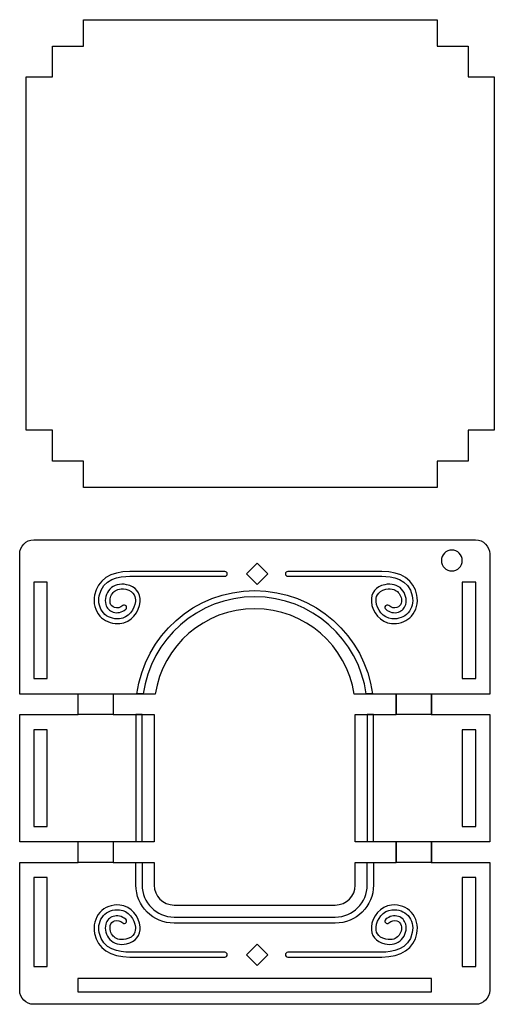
# Model space of a CAD drawing. Header units: millimetres. Extents: x -429 to 420, y -314 to 480.
# Tile 2 of 143: x -429 to -323, y -169 to 52. Entities that reach past the tile are written whole.
import ezdxf

# ---------------------------------------------------------------- set-up
doc = ezdxf.new("R2010")
doc.units = ezdxf.units.MM
doc.header["$MEASUREMENT"] = 0
doc.layers.add('Layer 1', color=7, linetype='Continuous')

msp = doc.modelspace()

# ---------------------------------------------------------------- linework, layer by layer
at = {"layer": 'Layer 1', "color": 114}
for points in [[(-403.4294, -132.1357), (-402.0492, -132.1357), (-402.0492, -103.6599), (-403.4294, -103.6599), (-403.4294, -132.1357)], [(-351.6795, -132.1357), (-350.2993, -132.1357), (-350.2993, -103.6599), (-351.6795, -103.6599), (-351.6795, -132.1357)]]:
    msp.add_lwpolyline(points, close=True, dxfattribs=at)
at = {"layer": 'Layer 1', "color": 7, "lineweight": 25}
for points, knots in [([(-323.2679, 38.9922), (-323.2679, 38.9922), (-329.1474, 38.9922), (-329.1474, 38.9922), (-329.1474, 38.9922), (-329.1474, 38.9922), (-329.1474, 45.9082), (-329.1474, 45.9082), (-329.1474, 45.9082), (-329.1474, 45.9082), (-336.0541, 45.9082), (-336.0541, 45.9082), (-336.0541, 45.9082), (-336.0541, 45.9082), (-336.0541, 51.7962), (-336.0541, 51.7962), (-336.0541, 51.7962), (-336.0541, 51.7962), (-415.1814, 51.7962), (-415.1814, 51.7962), (-415.1814, 51.7962), (-415.1814, 51.7962), (-415.1814, 45.9082), (-415.1814, 45.9082), (-415.1814, 45.9082), (-415.1814, 45.9082), (-422.0881, 45.9082), (-422.0881, 45.9082), (-422.0881, 45.9082), (-422.0881, 45.9082), (-422.0881, 38.9922), (-422.0881, 38.9922), (-422.0881, 38.9922), (-422.0881, 38.9922), (-427.9677, 38.9922), (-427.9677, 38.9922), (-427.9677, 38.9922), (-427.9677, 38.9922), (-427.9677, -40.0983), (-427.9677, -40.0983), (-427.9677, -40.0983), (-427.9677, -40.0983), (-422.0881, -40.0983), (-422.0881, -40.0983), (-422.0881, -40.0983), (-422.0881, -40.0983), (-422.0881, -47.0156), (-422.0881, -47.0156), (-422.0881, -47.0156), (-422.0881, -47.0156), (-415.1814, -47.0156), (-415.1814, -47.0156), (-415.1814, -47.0156), (-415.1814, -47.0156), (-415.1814, -52.9036), (-415.1814, -52.9036), (-415.1814, -52.9036), (-415.1814, -52.9036), (-336.0541, -52.9036), (-336.0541, -52.9036), (-336.0541, -52.9036), (-336.0541, -52.9036), (-336.0541, -47.0156), (-336.0541, -47.0156), (-336.0541, -47.0156), (-336.0541, -47.0156), (-329.1474, -47.0156), (-329.1474, -47.0156), (-329.1474, -47.0156), (-329.1474, -47.0156), (-329.1474, -40.0983), (-329.1474, -40.0983), (-329.1474, -40.0983), (-329.1474, -40.0983), (-323.2679, -40.0983), (-323.2679, -40.0983), (-323.2679, -40.0983), (-323.2679, -40.0983), (-323.2679, 38.9922), (-323.2679, 38.9922)], [0, 0, 0, 0, 0.04761905, 0.04761905, 0.04761905, 0.04761905, 0.0952381, 0.0952381, 0.0952381, 0.0952381, 0.14285714, 0.14285714, 0.14285714, 0.14285714, 0.19047619, 0.19047619, 0.19047619, 0.19047619, 0.23809524, 0.23809524, 0.23809524, 0.23809524, 0.28571429, 0.28571429, 0.28571429, 0.28571429, 0.33333333, 0.33333333, 0.33333333, 0.33333333, 0.38095238, 0.38095238, 0.38095238, 0.38095238, 0.42857143, 0.42857143, 0.42857143, 0.42857143, 0.47619048, 0.47619048, 0.47619048, 0.47619048, 0.52380952, 0.52380952, 0.52380952, 0.52380952, 0.57142857, 0.57142857, 0.57142857, 0.57142857, 0.61904762, 0.61904762, 0.61904762, 0.61904762, 0.66666667, 0.66666667, 0.66666667, 0.66666667, 0.71428571, 0.71428571, 0.71428571, 0.71428571, 0.76190476, 0.76190476, 0.76190476, 0.76190476, 0.80952381, 0.80952381, 0.80952381, 0.80952381, 0.85714286, 0.85714286, 0.85714286, 0.85714286, 0.9047619, 0.9047619, 0.9047619, 0.9047619, 1, 1, 1, 1]), ([(-429.4287, -67.7705), (-429.4287, -67.7705), (-429.4287, -77.8977), (-429.4287, -77.8977), (-429.4287, -77.8977), (-429.4287, -77.8977), (-429.4287, -85.1094), (-429.4287, -85.1094), (-429.4287, -85.1094), (-429.4287, -85.1094), (-429.4287, -98.2084), (-429.4287, -98.2084), (-429.4287, -98.2084), (-429.4287, -98.2084), (-429.4287, -99.1204), (-429.4287, -99.1204), (-429.4287, -99.1204), (-429.4287, -99.1204), (-416.4969, -99.1204), (-416.4969, -99.1204), (-416.4969, -99.1204), (-416.4969, -99.1204), (-416.3662, -99.1204), (-416.3662, -99.1204), (-416.3662, -99.1204), (-416.3662, -99.1204), (-416.3662, -103.6797), (-416.3662, -103.6797), (-416.3662, -103.6797), (-416.3662, -103.6797), (-416.4969, -103.6797), (-416.4969, -103.6797), (-416.4969, -103.6797), (-416.4969, -103.6797), (-429.4287, -103.6797), (-429.4287, -103.6797), (-429.4287, -103.6797), (-429.4287, -103.6797), (-429.4287, -132.1642), (-429.4287, -132.1642), (-429.4287, -132.1642), (-429.4287, -132.1642), (-416.4969, -132.1642), (-416.4969, -132.1642), (-416.4969, -132.1642), (-416.4969, -132.1642), (-416.3662, -132.1642), (-416.3662, -132.1642), (-416.3662, -132.1642), (-416.3662, -132.1642), (-416.3662, -136.8418), (-416.3662, -136.8418), (-416.3662, -136.8418), (-416.3662, -136.8418), (-416.4969, -136.8418), (-416.4969, -136.8418), (-416.4969, -136.8418), (-416.4969, -136.8418), (-429.4287, -136.8418), (-429.4287, -136.8418), (-429.4287, -136.8418), (-429.4287, -136.8418), (-429.4287, -165.3946), (-429.4287, -165.3946), (-429.4287, -165.3946), (-429.4287, -167.1366), (-428.0164, -168.549), (-426.2743, -168.549), (-426.2743, -168.549), (-426.2743, -168.549), (-327.4541, -168.5489), (-327.4541, -168.5489), (-327.4541, -168.5489), (-325.7121, -168.5489), (-324.2998, -167.1366), (-324.2998, -165.3945), (-324.2998, -165.3945), (-324.2998, -165.3945), (-324.2998, -136.8415), (-324.2998, -136.8415), (-324.2998, -136.8415), (-324.2998, -136.8415), (-337.2315, -136.8415), (-337.2315, -136.8415), (-337.2315, -136.8415), (-337.2315, -136.8415), (-337.3622, -136.8415), (-337.3622, -136.8415), (-337.3622, -136.8415), (-337.3622, -136.8415), (-337.3622, -132.1639), (-337.3622, -132.1639), (-337.3622, -132.1639), (-337.3622, -132.1639), (-337.2315, -132.164), (-337.2315, -132.164), (-337.2315, -132.164), (-337.2315, -132.164), (-324.2998, -132.164), (-324.2998, -132.164), (-324.2998, -132.164), (-324.2998, -132.164), (-324.2998, -121.9712), (-324.2998, -121.9712), (-324.2998, -121.9712), (-324.2998, -121.9712), (-324.2998, -103.7978), (-324.2998, -103.7978), (-324.2998, -103.7978), (-324.2998, -103.7978), (-324.2998, -103.6795), (-324.2998, -103.6795), (-324.2998, -103.6795), (-324.2998, -103.6795), (-337.2315, -103.6795), (-337.2315, -103.6795), (-337.2315, -103.6795), (-337.2315, -103.6795), (-337.3622, -103.6795), (-337.3622, -103.6795), (-337.3622, -103.6795), (-337.3622, -103.6795), (-337.3622, -99.1202), (-337.3622, -99.1202), (-337.3622, -99.1202), (-337.3622, -99.1202), (-337.2315, -99.1202), (-337.2315, -99.1202), (-337.2315, -99.1202), (-337.2315, -99.1202), (-324.2998, -99.1202), (-324.2998, -99.1202), (-324.2998, -99.1202), (-324.2998, -99.1202), (-324.2998, -85.1095), (-324.2998, -85.1095), (-324.2998, -85.1095), (-324.2998, -85.1095), (-324.2998, -84.4004), (-324.2998, -84.4004), (-324.2998, -84.4004), (-324.2998, -84.4004), (-324.2998, -77.8977), (-324.2998, -77.8977), (-324.2998, -77.8977), (-324.2998, -77.8977), (-324.2998, -67.7705), (-324.2998, -67.7705), (-324.2998, -67.7705), (-324.2998, -66.0285), (-325.712, -64.6161), (-327.4541, -64.6161), (-327.4541, -64.6161), (-327.4541, -64.6161), (-426.2746, -64.6161), (-426.2746, -64.6161), (-426.2746, -64.6161), (-428.0166, -64.6161), (-429.4287, -66.0282), (-429.4287, -67.7705)], [0, 0, 0, 0, 0.02439024, 0.02439024, 0.02439024, 0.02439024, 0.04878049, 0.04878049, 0.04878049, 0.04878049, 0.07317073, 0.07317073, 0.07317073, 0.07317073, 0.09756098, 0.09756098, 0.09756098, 0.09756098, 0.12195122, 0.12195122, 0.12195122, 0.12195122, 0.14634146, 0.14634146, 0.14634146, 0.14634146, 0.17073171, 0.17073171, 0.17073171, 0.17073171, 0.19512195, 0.19512195, 0.19512195, 0.19512195, 0.2195122, 0.2195122, 0.2195122, 0.2195122, 0.24390244, 0.24390244, 0.24390244, 0.24390244, 0.26829268, 0.26829268, 0.26829268, 0.26829268, 0.29268293, 0.29268293, 0.29268293, 0.29268293, 0.31707317, 0.31707317, 0.31707317, 0.31707317, 0.34146341, 0.34146341, 0.34146341, 0.34146341, 0.36585366, 0.36585366, 0.36585366, 0.36585366, 0.3902439, 0.3902439, 0.3902439, 0.3902439, 0.41463415, 0.41463415, 0.41463415, 0.41463415, 0.43902439, 0.43902439, 0.43902439, 0.43902439, 0.46341463, 0.46341463, 0.46341463, 0.46341463, 0.48780488, 0.48780488, 0.48780488, 0.48780488, 0.51219512, 0.51219512, 0.51219512, 0.51219512, 0.53658537, 0.53658537, 0.53658537, 0.53658537, 0.56097561, 0.56097561, 0.56097561, 0.56097561, 0.58536585, 0.58536585, 0.58536585, 0.58536585, 0.6097561, 0.6097561, 0.6097561, 0.6097561, 0.63414634, 0.63414634, 0.63414634, 0.63414634, 0.65853659, 0.65853659, 0.65853659, 0.65853659, 0.68292683, 0.68292683, 0.68292683, 0.68292683, 0.70731707, 0.70731707, 0.70731707, 0.70731707, 0.73170732, 0.73170732, 0.73170732, 0.73170732, 0.75609756, 0.75609756, 0.75609756, 0.75609756, 0.7804878, 0.7804878, 0.7804878, 0.7804878, 0.80487805, 0.80487805, 0.80487805, 0.80487805, 0.82926829, 0.82926829, 0.82926829, 0.82926829, 0.85365854, 0.85365854, 0.85365854, 0.85365854, 0.87804878, 0.87804878, 0.87804878, 0.87804878, 0.90243902, 0.90243902, 0.90243902, 0.90243902, 0.92682927, 0.92682927, 0.92682927, 0.92682927, 0.95121951, 0.95121951, 0.95121951, 0.95121951, 1, 1, 1, 1]), ([(-335.1111, -69.2355), (-335.1111, -67.943), (-334.062, -66.895), (-332.7677, -66.895), (-332.7677, -66.895), (-331.4734, -66.895), (-330.4243, -67.9428), (-330.4243, -69.2355), (-330.4243, -69.2355), (-330.4243, -70.5282), (-331.4734, -71.576), (-332.7677, -71.576), (-332.7677, -71.576), (-334.062, -71.576), (-335.1111, -70.5282), (-335.1111, -69.2355)], [0, 0, 0, 0, 0.2, 0.2, 0.2, 0.2, 0.4, 0.4, 0.4, 0.4, 0.6, 0.6, 0.6, 0.6, 1, 1, 1, 1]), ([(-426.2966, -74.0612), (-426.2966, -74.0612), (-423.283, -74.0612), (-423.283, -74.0612), (-423.283, -74.0612), (-423.283, -74.0612), (-423.283, -77.8977), (-423.283, -77.8977), (-423.283, -77.8977), (-423.283, -77.8977), (-423.283, -85.1094), (-423.283, -85.1094), (-423.283, -85.1094), (-423.283, -85.1094), (-423.283, -95.6433), (-423.283, -95.6433), (-423.283, -95.6433), (-423.283, -95.6433), (-426.2966, -95.6433), (-426.2966, -95.6433), (-426.2966, -95.6433), (-426.2966, -95.6433), (-426.2966, -85.1094), (-426.2966, -85.1094), (-426.2966, -85.1094), (-426.2966, -85.1094), (-426.2966, -77.8977), (-426.2966, -77.8977), (-426.2966, -77.8977), (-426.2966, -77.8977), (-426.2966, -74.0612), (-426.2966, -74.0612)], [0, 0, 0, 0, 0.11111111, 0.11111111, 0.11111111, 0.11111111, 0.22222222, 0.22222222, 0.22222222, 0.22222222, 0.33333333, 0.33333333, 0.33333333, 0.33333333, 0.44444444, 0.44444444, 0.44444444, 0.44444444, 0.55555556, 0.55555556, 0.55555556, 0.55555556, 0.66666667, 0.66666667, 0.66666667, 0.66666667, 0.77777778, 0.77777778, 0.77777778, 0.77777778, 1, 1, 1, 1]), ([(-330.4457, -74.0612), (-330.4457, -74.0612), (-327.4321, -74.0612), (-327.4321, -74.0612), (-327.4321, -74.0612), (-327.4321, -74.0612), (-327.4321, -77.8977), (-327.4321, -77.8977), (-327.4321, -77.8977), (-327.4321, -77.8977), (-327.4321, -85.1094), (-327.4321, -85.1094), (-327.4321, -85.1094), (-327.4321, -85.1094), (-327.4321, -95.6433), (-327.4321, -95.6433), (-327.4321, -95.6433), (-327.4321, -95.6433), (-330.4457, -95.6433), (-330.4457, -95.6433), (-330.4457, -95.6433), (-330.4457, -95.6433), (-330.4457, -85.1094), (-330.4457, -85.1094), (-330.4457, -85.1094), (-330.4457, -85.1094), (-330.4457, -84.4003), (-330.4457, -84.4003), (-330.4457, -84.4003), (-330.4457, -84.4003), (-330.4457, -77.8976), (-330.4457, -77.8976), (-330.4457, -77.8976), (-330.4457, -77.8976), (-330.4457, -74.0612), (-330.4457, -74.0612)], [0, 0, 0, 0, 0.1, 0.1, 0.1, 0.1, 0.2, 0.2, 0.2, 0.2, 0.3, 0.3, 0.3, 0.3, 0.4, 0.4, 0.4, 0.4, 0.5, 0.5, 0.5, 0.5, 0.6, 0.6, 0.6, 0.6, 0.7, 0.7, 0.7, 0.7, 0.8, 0.8, 0.8, 0.8, 1, 1, 1, 1]), ([(-345.2116, -136.8415), (-345.2116, -136.8415), (-354.3643, -136.8415), (-354.3643, -136.8415), (-354.3643, -136.8415), (-354.3643, -136.8415), (-354.3643, -141.8604), (-354.3643, -141.8604), (-354.3643, -141.8604), (-354.3643, -144.3295), (-356.3659, -146.3313), (-358.8352, -146.3313), (-358.8352, -146.3313), (-358.8352, -146.3313), (-394.8934, -146.3314), (-394.8934, -146.3314), (-394.8934, -146.3314), (-397.3625, -146.3314), (-399.3643, -144.3298), (-399.3643, -141.8605), (-399.3643, -141.8605), (-399.3643, -141.8605), (-399.3643, -136.8416), (-399.3643, -136.8416), (-399.3643, -136.8416), (-399.3643, -136.8416), (-408.5174, -136.8415), (-408.5174, -136.8415), (-408.5174, -136.8415), (-408.5174, -136.8415), (-408.5174, -132.1639), (-408.5174, -132.1639), (-408.5174, -132.1639), (-408.5174, -132.1639), (-399.3644, -132.164), (-399.3644, -132.164), (-399.3644, -132.164), (-399.3644, -132.164), (-399.3644, -103.6795), (-399.3644, -103.6795), (-399.3644, -103.6795), (-399.3644, -103.6795), (-408.5174, -103.6795), (-408.5174, -103.6795), (-408.5174, -103.6795), (-408.5174, -103.6795), (-408.5174, -99.1202), (-408.5174, -99.1202), (-408.5174, -99.1202), (-408.5174, -99.1202), (-399.1067, -99.1202), (-399.1067, -99.1202), (-399.1067, -99.1202), (-397.4615, -88.3141), (-388.1299, -80.0345), (-376.8645, -80.0345), (-376.8645, -80.0345), (-376.8645, -80.0345), (-376.8645, -80.0344), (-376.8645, -80.0344), (-376.8645, -80.0344), (-365.5988, -80.0344), (-356.2675, -88.314), (-354.6223, -99.1201), (-354.6223, -99.1201), (-354.6223, -99.1201), (-345.2118, -99.1202), (-345.2118, -99.1202), (-345.2118, -99.1202), (-345.2118, -99.1202), (-345.2118, -103.6795), (-345.2118, -103.6795), (-345.2118, -103.6795), (-345.2118, -103.6795), (-354.3646, -103.6795), (-354.3646, -103.6795), (-354.3646, -103.6795), (-354.3646, -103.6795), (-354.3646, -132.164), (-354.3646, -132.164), (-354.3646, -132.164), (-354.3646, -132.164), (-345.2118, -132.164), (-345.2118, -132.164), (-345.2118, -132.164), (-345.2118, -132.164), (-345.2118, -136.8415), (-345.2118, -136.8415), (-345.2118, -136.8415), (-345.2118, -136.8415), (-345.2116, -136.8415), (-345.2116, -136.8415)], [0, 0, 0, 0, 0.04166667, 0.04166667, 0.04166667, 0.04166667, 0.08333333, 0.08333333, 0.08333333, 0.08333333, 0.125, 0.125, 0.125, 0.125, 0.16666667, 0.16666667, 0.16666667, 0.16666667, 0.20833333, 0.20833333, 0.20833333, 0.20833333, 0.25, 0.25, 0.25, 0.25, 0.29166667, 0.29166667, 0.29166667, 0.29166667, 0.33333333, 0.33333333, 0.33333333, 0.33333333, 0.375, 0.375, 0.375, 0.375, 0.41666667, 0.41666667, 0.41666667, 0.41666667, 0.45833333, 0.45833333, 0.45833333, 0.45833333, 0.5, 0.5, 0.5, 0.5, 0.54166667, 0.54166667, 0.54166667, 0.54166667, 0.58333333, 0.58333333, 0.58333333, 0.58333333, 0.625, 0.625, 0.625, 0.625, 0.66666667, 0.66666667, 0.66666667, 0.66666667, 0.70833333, 0.70833333, 0.70833333, 0.70833333, 0.75, 0.75, 0.75, 0.75, 0.79166667, 0.79166667, 0.79166667, 0.79166667, 0.83333333, 0.83333333, 0.83333333, 0.83333333, 0.875, 0.875, 0.875, 0.875, 0.91666667, 0.91666667, 0.91666667, 0.91666667, 1, 1, 1, 1]), ([(-423.283, -128.7792), (-423.283, -128.7792), (-426.2966, -128.7792), (-426.2966, -128.7792), (-426.2966, -128.7792), (-426.2966, -128.7792), (-426.2966, -107.159), (-426.2966, -107.159), (-426.2966, -107.159), (-426.2966, -107.159), (-423.283, -107.159), (-423.283, -107.159), (-423.283, -107.159), (-423.283, -107.159), (-423.283, -128.7792), (-423.283, -128.7792)], [0, 0, 0, 0, 0.2, 0.2, 0.2, 0.2, 0.4, 0.4, 0.4, 0.4, 0.6, 0.6, 0.6, 0.6, 1, 1, 1, 1]), ([(-330.4457, -107.159), (-330.4457, -107.159), (-327.4321, -107.159), (-327.4321, -107.159), (-327.4321, -107.159), (-327.4321, -107.159), (-327.4321, -128.7792), (-327.4321, -128.7792), (-327.4321, -128.7792), (-327.4321, -128.7792), (-330.4457, -128.7792), (-330.4457, -128.7792), (-330.4457, -128.7792), (-330.4457, -128.7792), (-330.4457, -121.9709), (-330.4457, -121.9709), (-330.4457, -121.9709), (-330.4457, -121.9709), (-330.4457, -107.159), (-330.4457, -107.159)], [0, 0, 0, 0, 0.16666667, 0.16666667, 0.16666667, 0.16666667, 0.33333333, 0.33333333, 0.33333333, 0.33333333, 0.5, 0.5, 0.5, 0.5, 0.66666667, 0.66666667, 0.66666667, 0.66666667, 1, 1, 1, 1]), ([(-423.283, -160.0632), (-423.283, -160.0632), (-426.2966, -160.0632), (-426.2966, -160.0632), (-426.2966, -160.0632), (-426.2966, -160.0632), (-426.2966, -140.2028), (-426.2966, -140.2028), (-426.2966, -140.2028), (-426.2966, -140.2028), (-423.283, -140.2028), (-423.283, -140.2028), (-423.283, -140.2028), (-423.283, -140.2028), (-423.283, -160.0632), (-423.283, -160.0632)], [0, 0, 0, 0, 0.2, 0.2, 0.2, 0.2, 0.4, 0.4, 0.4, 0.4, 0.6, 0.6, 0.6, 0.6, 1, 1, 1, 1]), ([(-330.4457, -140.2028), (-330.4457, -140.2028), (-327.4321, -140.2028), (-327.4321, -140.2028), (-327.4321, -140.2028), (-327.4321, -140.2028), (-327.4321, -160.0632), (-327.4321, -160.0632), (-327.4321, -160.0632), (-327.4321, -160.0632), (-330.4457, -160.0632), (-330.4457, -160.0632), (-330.4457, -160.0632), (-330.4457, -160.0632), (-330.4457, -140.2028), (-330.4457, -140.2028)], [0, 0, 0, 0, 0.2, 0.2, 0.2, 0.2, 0.4, 0.4, 0.4, 0.4, 0.6, 0.6, 0.6, 0.6, 1, 1, 1, 1]), ([(-337.3005, -162.7853), (-337.3005, -162.7853), (-337.3005, -165.7851), (-337.3005, -165.7851), (-337.3005, -165.7851), (-337.3005, -165.7851), (-416.4279, -165.7851), (-416.4279, -165.7851), (-416.4279, -165.7851), (-416.4279, -165.7851), (-416.4279, -162.7853), (-416.4279, -162.7853), (-416.4279, -162.7853), (-416.4279, -162.7853), (-337.3005, -162.7853), (-337.3005, -162.7853)], [0, 0, 0, 0, 0.2, 0.2, 0.2, 0.2, 0.4, 0.4, 0.4, 0.4, 0.6, 0.6, 0.6, 0.6, 1, 1, 1, 1])]:
    msp.add_open_spline(points, degree=3, knots=knots, dxfattribs=at)
at = {"layer": 'Layer 1', "color": 114}
for points, knots in [([(-373.8998, -72.2206), (-373.8998, -72.2206), (-376.2823, -69.838), (-376.2823, -69.838), (-376.2823, -69.838), (-376.2823, -69.838), (-378.6649, -72.2206), (-378.6649, -72.2206), (-378.6649, -72.2206), (-378.6649, -72.2206), (-376.2823, -74.6032), (-376.2823, -74.6032), (-376.2823, -74.6032), (-376.2823, -74.6032), (-373.8998, -72.2206), (-373.8998, -72.2206)], [0, 0, 0, 0, 0.2, 0.2, 0.2, 0.2, 0.4, 0.4, 0.4, 0.4, 0.6, 0.6, 0.6, 0.6, 1, 1, 1, 1]), ([(-407.5064, -83.3483), (-409.1092, -83.3483), (-410.5078, -82.7612), (-411.4836, -81.6685), (-411.4836, -81.6685), (-412.58, -80.4406), (-413.0187, -78.7237), (-412.6877, -76.9581), (-412.6877, -76.9581), (-412.0596, -73.6103), (-409.1859, -71.69), (-404.8031, -71.69), (-404.8031, -71.69), (-404.8031, -71.69), (-383.5156, -71.69), (-383.5156, -71.69), (-383.5156, -71.69), (-383.2235, -71.69), (-382.9864, -71.9271), (-382.9864, -72.2192), (-382.9864, -72.2192), (-382.9864, -72.5113), (-383.2235, -72.7484), (-383.5156, -72.7484), (-383.5156, -72.7484), (-383.5156, -72.7484), (-404.8031, -72.7483), (-404.8031, -72.7483), (-404.8031, -72.7483), (-407.0507, -72.7483), (-410.9285, -73.3206), (-411.6476, -77.1533), (-411.6476, -77.1533), (-411.9177, -78.5934), (-411.5703, -79.9822), (-410.6943, -80.9633), (-410.6943, -80.9633), (-409.8442, -81.9158), (-408.5633, -82.3804), (-407.0933, -82.2743), (-407.0933, -82.2743), (-405.1489, -82.1335), (-403.6648, -80.1169), (-403.5489, -78.3952), (-403.5489, -78.3952), (-403.4931, -77.5631), (-403.701, -76.1039), (-405.7232, -75.6795), (-405.7232, -75.6795), (-407.1922, -75.3721), (-408.042, -75.8798), (-408.4963, -76.3603), (-408.4963, -76.3603), (-409.0985, -76.9969), (-409.3702, -77.9946), (-409.1575, -78.7863), (-409.1575, -78.7863), (-409.0292, -79.2644), (-408.6857, -79.6248), (-408.2156, -79.7753), (-408.2156, -79.7753), (-407.6229, -79.9647), (-406.9512, -79.8012), (-406.3722, -79.3258), (-406.3722, -79.3258), (-406.1465, -79.1403), (-405.8131, -79.1729), (-405.6274, -79.3986), (-405.6274, -79.3986), (-405.4419, -79.6246), (-405.4745, -79.9577), (-405.7004, -80.1431), (-405.7004, -80.1431), (-406.5494, -80.8411), (-407.6107, -81.0805), (-408.5386, -80.7829), (-408.5386, -80.7829), (-409.3578, -80.5204), (-409.9557, -79.8928), (-410.1795, -79.061), (-410.1795, -79.061), (-410.4877, -77.9148), (-410.1202, -76.5371), (-409.2654, -75.6331), (-409.2654, -75.6331), (-408.3608, -74.6764), (-407.0254, -74.3253), (-405.5062, -74.6438), (-405.5062, -74.6438), (-403.4872, -75.0674), (-402.3606, -76.4961), (-402.4931, -78.466), (-402.4931, -78.466), (-402.6413, -80.6671), (-404.4944, -83.1467), (-407.0169, -83.3298), (-407.0169, -83.3298), (-407.1815, -83.3425), (-407.345, -83.3483), (-407.5064, -83.3483)], [0, 0, 0, 0, 0.03846154, 0.03846154, 0.03846154, 0.03846154, 0.07692308, 0.07692308, 0.07692308, 0.07692308, 0.11538462, 0.11538462, 0.11538462, 0.11538462, 0.15384615, 0.15384615, 0.15384615, 0.15384615, 0.19230769, 0.19230769, 0.19230769, 0.19230769, 0.23076923, 0.23076923, 0.23076923, 0.23076923, 0.26923077, 0.26923077, 0.26923077, 0.26923077, 0.30769231, 0.30769231, 0.30769231, 0.30769231, 0.34615385, 0.34615385, 0.34615385, 0.34615385, 0.38461538, 0.38461538, 0.38461538, 0.38461538, 0.42307692, 0.42307692, 0.42307692, 0.42307692, 0.46153846, 0.46153846, 0.46153846, 0.46153846, 0.5, 0.5, 0.5, 0.5, 0.53846154, 0.53846154, 0.53846154, 0.53846154, 0.57692308, 0.57692308, 0.57692308, 0.57692308, 0.61538462, 0.61538462, 0.61538462, 0.61538462, 0.65384615, 0.65384615, 0.65384615, 0.65384615, 0.69230769, 0.69230769, 0.69230769, 0.69230769, 0.73076923, 0.73076923, 0.73076923, 0.73076923, 0.76923077, 0.76923077, 0.76923077, 0.76923077, 0.80769231, 0.80769231, 0.80769231, 0.80769231, 0.84615385, 0.84615385, 0.84615385, 0.84615385, 0.88461538, 0.88461538, 0.88461538, 0.88461538, 0.92307692, 0.92307692, 0.92307692, 0.92307692, 1, 1, 1, 1]), ([(-345.7563, -83.3483), (-345.9177, -83.3483), (-346.0809, -83.3425), (-346.2463, -83.3306), (-346.2463, -83.3306), (-348.7691, -83.1478), (-350.6222, -80.6681), (-350.7701, -78.4668), (-350.7701, -78.4668), (-350.9027, -76.497), (-349.7763, -75.068), (-347.757, -74.6446), (-347.757, -74.6446), (-346.2378, -74.325), (-344.9024, -74.6771), (-343.9978, -75.6339), (-343.9978, -75.6339), (-343.1429, -76.538), (-342.7754, -77.9157), (-343.0834, -79.0618), (-343.0834, -79.0618), (-343.3072, -79.8937), (-343.9052, -80.5212), (-344.7243, -80.7837), (-344.7243, -80.7837), (-345.6522, -81.0814), (-346.7134, -80.8419), (-347.5628, -80.1439), (-347.5628, -80.1439), (-347.7888, -79.9584), (-347.8213, -79.6251), (-347.6358, -79.3994), (-347.6358, -79.3994), (-347.4503, -79.1737), (-347.117, -79.1404), (-346.891, -79.3266), (-346.891, -79.3266), (-346.3118, -79.8023), (-345.6398, -79.965), (-345.0474, -79.7761), (-345.0474, -79.7761), (-344.5772, -79.6256), (-344.2341, -79.2649), (-344.1055, -78.7871), (-344.1055, -78.7871), (-343.8928, -77.9955), (-344.1645, -76.998), (-344.7667, -76.3611), (-344.7667, -76.3611), (-345.2215, -75.8806), (-346.0711, -75.3726), (-347.5398, -75.6803), (-347.5398, -75.6803), (-349.5623, -76.1047), (-349.7702, -77.5636), (-349.7141, -78.396), (-349.7141, -78.396), (-349.5982, -80.1176), (-348.1142, -82.1343), (-346.1697, -82.2751), (-346.1697, -82.2751), (-344.6976, -82.3815), (-343.4188, -81.9163), (-342.5687, -80.9641), (-342.5687, -80.9641), (-341.6927, -79.983), (-341.345, -78.5942), (-341.6154, -77.1541), (-341.6154, -77.1541), (-342.3343, -73.3213), (-346.2123, -72.7491), (-348.4599, -72.7491), (-348.4599, -72.7491), (-348.4599, -72.7491), (-369.4548, -72.7491), (-369.4548, -72.7491), (-369.4548, -72.7491), (-369.7469, -72.7491), (-369.984, -72.512), (-369.984, -72.2199), (-369.984, -72.2199), (-369.984, -71.9278), (-369.7469, -71.6907), (-369.4548, -71.6907), (-369.4548, -71.6907), (-369.4548, -71.6907), (-348.4601, -71.6908), (-348.4601, -71.6908), (-348.4601, -71.6908), (-344.0773, -71.6908), (-341.2034, -73.6111), (-340.5753, -76.9589), (-340.5753, -76.9589), (-340.2443, -78.7245), (-340.683, -80.4413), (-341.7794, -81.6693), (-341.7794, -81.6693), (-342.7549, -82.7612), (-344.1538, -83.3483), (-345.7563, -83.3483)], [0, 0, 0, 0, 0.03846154, 0.03846154, 0.03846154, 0.03846154, 0.07692308, 0.07692308, 0.07692308, 0.07692308, 0.11538462, 0.11538462, 0.11538462, 0.11538462, 0.15384615, 0.15384615, 0.15384615, 0.15384615, 0.19230769, 0.19230769, 0.19230769, 0.19230769, 0.23076923, 0.23076923, 0.23076923, 0.23076923, 0.26923077, 0.26923077, 0.26923077, 0.26923077, 0.30769231, 0.30769231, 0.30769231, 0.30769231, 0.34615385, 0.34615385, 0.34615385, 0.34615385, 0.38461538, 0.38461538, 0.38461538, 0.38461538, 0.42307692, 0.42307692, 0.42307692, 0.42307692, 0.46153846, 0.46153846, 0.46153846, 0.46153846, 0.5, 0.5, 0.5, 0.5, 0.53846154, 0.53846154, 0.53846154, 0.53846154, 0.57692308, 0.57692308, 0.57692308, 0.57692308, 0.61538462, 0.61538462, 0.61538462, 0.61538462, 0.65384615, 0.65384615, 0.65384615, 0.65384615, 0.69230769, 0.69230769, 0.69230769, 0.69230769, 0.73076923, 0.73076923, 0.73076923, 0.73076923, 0.76923077, 0.76923077, 0.76923077, 0.76923077, 0.80769231, 0.80769231, 0.80769231, 0.80769231, 0.84615385, 0.84615385, 0.84615385, 0.84615385, 0.88461538, 0.88461538, 0.88461538, 0.88461538, 0.92307692, 0.92307692, 0.92307692, 0.92307692, 1, 1, 1, 1]), ([(-401.8134, -99.0958), (-400.1312, -86.83), (-389.5849, -77.3497), (-376.8645, -77.3497), (-376.8645, -77.3497), (-364.1439, -77.3497), (-353.5976, -86.83), (-351.9153, -99.0958), (-351.9153, -99.0958), (-351.9153, -99.0958), (-350.5215, -99.0958), (-350.5215, -99.0958), (-350.5215, -99.0958), (-352.213, -86.0664), (-363.3816, -75.9694), (-376.8645, -75.9694), (-376.8645, -75.9694), (-390.3474, -75.9694), (-401.5157, -86.0662), (-403.2072, -99.0958), (-403.2072, -99.0958), (-403.2072, -99.0958), (-401.8134, -99.0958), (-401.8134, -99.0958)], [0, 0, 0, 0, 0.14285714, 0.14285714, 0.14285714, 0.14285714, 0.28571429, 0.28571429, 0.28571429, 0.28571429, 0.42857143, 0.42857143, 0.42857143, 0.42857143, 0.57142857, 0.57142857, 0.57142857, 0.57142857, 0.71428571, 0.71428571, 0.71428571, 0.71428571, 1, 1, 1, 1]), ([(-408.5219, -99.0957), (-408.5219, -99.0957), (-416.3504, -99.0957), (-416.3504, -99.0957), (-416.3504, -99.0957), (-416.3504, -99.0957), (-416.3504, -103.6598), (-416.3504, -103.6598), (-416.3504, -103.6598), (-416.3504, -103.6598), (-408.5219, -103.6598), (-408.5219, -103.6598), (-408.5219, -103.6598), (-408.5219, -103.6598), (-408.5219, -99.0957), (-408.5219, -99.0957)], [0, 0, 0, 0, 0.2, 0.2, 0.2, 0.2, 0.4, 0.4, 0.4, 0.4, 0.6, 0.6, 0.6, 0.6, 1, 1, 1, 1]), ([(-337.3361, -99.0957), (-337.3361, -99.0957), (-345.1646, -99.0957), (-345.1646, -99.0957), (-345.1646, -99.0957), (-345.1646, -99.0957), (-345.1646, -103.6598), (-345.1646, -103.6598), (-345.1646, -103.6598), (-345.1646, -103.6598), (-337.3361, -103.6598), (-337.3361, -103.6598), (-337.3361, -103.6598), (-337.3361, -103.6598), (-337.3361, -99.0957), (-337.3361, -99.0957)], [0, 0, 0, 0, 0.2, 0.2, 0.2, 0.2, 0.4, 0.4, 0.4, 0.4, 0.6, 0.6, 0.6, 0.6, 1, 1, 1, 1]), ([(-408.5219, -132.1355), (-408.5219, -132.1355), (-416.3504, -132.1355), (-416.3504, -132.1355), (-416.3504, -132.1355), (-416.3504, -132.1355), (-416.3504, -136.8318), (-416.3504, -136.8318), (-416.3504, -136.8318), (-416.3504, -136.8318), (-408.5219, -136.8318), (-408.5219, -136.8318), (-408.5219, -136.8318), (-408.5219, -136.8318), (-408.5219, -132.1355), (-408.5219, -132.1355)], [0, 0, 0, 0, 0.2, 0.2, 0.2, 0.2, 0.4, 0.4, 0.4, 0.4, 0.6, 0.6, 0.6, 0.6, 1, 1, 1, 1]), ([(-337.3361, -132.1355), (-337.3361, -132.1355), (-345.1646, -132.1355), (-345.1646, -132.1355), (-345.1646, -132.1355), (-345.1646, -132.1355), (-345.1646, -136.8318), (-345.1646, -136.8318), (-345.1646, -136.8318), (-345.1646, -136.8318), (-337.3361, -136.8318), (-337.3361, -136.8318), (-337.3361, -136.8318), (-337.3361, -136.8318), (-337.3361, -132.1355), (-337.3361, -132.1355)], [0, 0, 0, 0, 0.2, 0.2, 0.2, 0.2, 0.4, 0.4, 0.4, 0.4, 0.6, 0.6, 0.6, 0.6, 1, 1, 1, 1]), ([(-351.6796, -136.832), (-351.6796, -136.832), (-351.6796, -141.8607), (-351.6796, -141.8607), (-351.6796, -141.8607), (-351.6796, -145.8064), (-354.8895, -149.0164), (-358.8353, -149.0164), (-358.8353, -149.0164), (-358.8353, -149.0164), (-394.8934, -149.0163), (-394.8934, -149.0163), (-394.8934, -149.0163), (-398.8391, -149.0163), (-402.0491, -145.8064), (-402.0491, -141.8606), (-402.0491, -141.8606), (-402.0491, -141.8606), (-402.0491, -136.8319), (-402.0491, -136.8319), (-402.0491, -136.8319), (-402.0491, -136.8319), (-403.4294, -136.832), (-403.4294, -136.832), (-403.4294, -136.832), (-403.4294, -136.832), (-403.4294, -141.8607), (-403.4294, -141.8607), (-403.4294, -141.8607), (-403.4294, -146.5674), (-399.6001, -150.3967), (-394.8934, -150.3967), (-394.8934, -150.3967), (-394.8934, -150.3967), (-358.8352, -150.3967), (-358.8352, -150.3967), (-358.8352, -150.3967), (-354.1283, -150.3967), (-350.2992, -146.5674), (-350.2992, -141.8607), (-350.2992, -141.8607), (-350.2992, -141.8607), (-350.2992, -136.832), (-350.2992, -136.832), (-350.2992, -136.832), (-350.2992, -136.832), (-351.6796, -136.832), (-351.6796, -136.832)], [0, 0, 0, 0, 0.07692308, 0.07692308, 0.07692308, 0.07692308, 0.15384615, 0.15384615, 0.15384615, 0.15384615, 0.23076923, 0.23076923, 0.23076923, 0.23076923, 0.30769231, 0.30769231, 0.30769231, 0.30769231, 0.38461538, 0.38461538, 0.38461538, 0.38461538, 0.46153846, 0.46153846, 0.46153846, 0.46153846, 0.53846154, 0.53846154, 0.53846154, 0.53846154, 0.61538462, 0.61538462, 0.61538462, 0.61538462, 0.69230769, 0.69230769, 0.69230769, 0.69230769, 0.76923077, 0.76923077, 0.76923077, 0.76923077, 0.84615385, 0.84615385, 0.84615385, 0.84615385, 1, 1, 1, 1]), ([(-383.5153, -157.9751), (-383.5153, -157.9751), (-404.8029, -157.9751), (-404.8029, -157.9751), (-404.8029, -157.9751), (-409.1857, -157.9751), (-412.0596, -156.0548), (-412.6875, -152.707), (-412.6875, -152.707), (-413.0185, -150.9414), (-412.5798, -149.2246), (-411.4834, -147.9966), (-411.4834, -147.9966), (-410.4095, -146.7941), (-408.8227, -146.2043), (-407.0164, -146.3348), (-407.0164, -146.3348), (-404.4939, -146.5176), (-402.6407, -148.9973), (-402.4926, -151.1986), (-402.4926, -151.1986), (-402.36, -153.1684), (-403.4864, -154.5977), (-405.5057, -155.021), (-405.5057, -155.021), (-407.0255, -155.3398), (-408.3606, -154.9885), (-409.2649, -154.0317), (-409.2649, -154.0317), (-410.1198, -153.1274), (-410.4873, -151.7499), (-410.179, -150.6038), (-410.179, -150.6038), (-409.9554, -149.7717), (-409.3572, -149.1441), (-408.5381, -148.8816), (-408.5381, -148.8816), (-407.6105, -148.5839), (-406.5495, -148.8234), (-405.6999, -149.5216), (-405.6999, -149.5216), (-405.4742, -149.7071), (-405.4414, -150.0404), (-405.6271, -150.2661), (-405.6271, -150.2661), (-405.8126, -150.4921), (-406.1462, -150.5243), (-406.3719, -150.3389), (-406.3719, -150.3389), (-406.9508, -149.8632), (-407.6229, -149.6994), (-408.215, -149.8891), (-408.215, -149.8891), (-408.6852, -150.0396), (-409.0286, -150.4005), (-409.1569, -150.8784), (-409.1569, -150.8784), (-409.3699, -151.6698), (-409.0979, -152.6675), (-408.4957, -153.3044), (-408.4957, -153.3044), (-408.0411, -153.7851), (-407.1902, -154.2926), (-405.7226, -153.9852), (-405.7226, -153.9852), (-403.7001, -153.5608), (-403.4922, -152.1016), (-403.5483, -151.2693), (-403.5483, -151.2693), (-403.6642, -149.5477), (-405.1482, -147.531), (-407.0927, -147.3902), (-407.0927, -147.3902), (-408.5654, -147.2825), (-409.8436, -147.749), (-410.6937, -148.7012), (-410.6937, -148.7012), (-411.5697, -149.6823), (-411.9174, -151.0711), (-411.647, -152.5112), (-411.647, -152.5112), (-410.9281, -156.344), (-407.0501, -156.9162), (-404.8025, -156.9162), (-404.8025, -156.9162), (-404.8025, -156.9162), (-383.5148, -156.9163), (-383.5148, -156.9163), (-383.5148, -156.9163), (-383.2227, -156.9163), (-382.9856, -157.1534), (-382.9856, -157.4455), (-382.9856, -157.4455), (-382.9856, -157.7376), (-383.2232, -157.9751), (-383.5153, -157.9751)], [0, 0, 0, 0, 0.04, 0.04, 0.04, 0.04, 0.08, 0.08, 0.08, 0.08, 0.12, 0.12, 0.12, 0.12, 0.16, 0.16, 0.16, 0.16, 0.2, 0.2, 0.2, 0.2, 0.24, 0.24, 0.24, 0.24, 0.28, 0.28, 0.28, 0.28, 0.32, 0.32, 0.32, 0.32, 0.36, 0.36, 0.36, 0.36, 0.4, 0.4, 0.4, 0.4, 0.44, 0.44, 0.44, 0.44, 0.48, 0.48, 0.48, 0.48, 0.52, 0.52, 0.52, 0.52, 0.56, 0.56, 0.56, 0.56, 0.6, 0.6, 0.6, 0.6, 0.64, 0.64, 0.64, 0.64, 0.68, 0.68, 0.68, 0.68, 0.72, 0.72, 0.72, 0.72, 0.76, 0.76, 0.76, 0.76, 0.8, 0.8, 0.8, 0.8, 0.84, 0.84, 0.84, 0.84, 0.88, 0.88, 0.88, 0.88, 0.92, 0.92, 0.92, 0.92, 1, 1, 1, 1]), ([(-348.4599, -157.9751), (-348.4599, -157.9751), (-369.4545, -157.9751), (-369.4545, -157.9751), (-369.4545, -157.9751), (-369.7466, -157.9751), (-369.9837, -157.738), (-369.9837, -157.4459), (-369.9837, -157.4459), (-369.9837, -157.1538), (-369.7466, -156.9167), (-369.4545, -156.9167), (-369.4545, -156.9167), (-369.4545, -156.9167), (-348.4599, -156.9168), (-348.4599, -156.9168), (-348.4599, -156.9168), (-346.2123, -156.9168), (-342.3343, -156.3445), (-341.6154, -152.5118), (-341.6154, -152.5118), (-341.3453, -151.0717), (-341.6927, -149.6829), (-342.5687, -148.7018), (-342.5687, -148.7018), (-343.4188, -147.7493), (-344.6997, -147.2839), (-346.1697, -147.3908), (-346.1697, -147.3908), (-348.1141, -147.5316), (-349.5982, -149.5482), (-349.7141, -151.2699), (-349.7141, -151.2699), (-349.7702, -152.1023), (-349.5622, -153.5612), (-347.5398, -153.9858), (-347.5398, -153.9858), (-346.0706, -154.2932), (-345.2213, -153.7855), (-344.7667, -153.305), (-344.7667, -153.305), (-344.1645, -152.6681), (-343.8928, -151.6704), (-344.1055, -150.879), (-344.1055, -150.879), (-344.2341, -150.4009), (-344.5775, -150.0405), (-345.0474, -149.8897), (-345.0474, -149.8897), (-345.6401, -149.7003), (-346.3118, -149.8638), (-346.8908, -150.3395), (-346.8908, -150.3395), (-347.1168, -150.5247), (-347.4501, -150.4924), (-347.6356, -150.2667), (-347.6356, -150.2667), (-347.8211, -150.041), (-347.7885, -149.7076), (-347.5628, -149.5222), (-347.5628, -149.5222), (-346.7132, -148.8237), (-345.6522, -148.5843), (-344.7243, -148.8822), (-344.7243, -148.8822), (-343.9051, -149.1447), (-343.3072, -149.7723), (-343.0834, -150.6044), (-343.0834, -150.6044), (-342.7752, -151.7506), (-343.1427, -153.128), (-343.9978, -154.0323), (-343.9978, -154.0323), (-344.9024, -154.989), (-346.237, -155.3407), (-347.757, -155.0216), (-347.757, -155.0216), (-349.7763, -154.598), (-350.9026, -153.169), (-350.7701, -151.1992), (-350.7701, -151.1992), (-350.6219, -148.9981), (-348.7688, -146.5185), (-346.2463, -146.3354), (-346.2463, -146.3354), (-344.4392, -146.2073), (-342.853, -146.7947), (-341.7793, -147.9972), (-341.7793, -147.9972), (-340.6829, -149.2251), (-340.2442, -150.942), (-340.5752, -152.7076), (-340.5752, -152.7076), (-341.2031, -156.0548), (-344.077, -157.9751), (-348.4599, -157.9751)], [0, 0, 0, 0, 0.04, 0.04, 0.04, 0.04, 0.08, 0.08, 0.08, 0.08, 0.12, 0.12, 0.12, 0.12, 0.16, 0.16, 0.16, 0.16, 0.2, 0.2, 0.2, 0.2, 0.24, 0.24, 0.24, 0.24, 0.28, 0.28, 0.28, 0.28, 0.32, 0.32, 0.32, 0.32, 0.36, 0.36, 0.36, 0.36, 0.4, 0.4, 0.4, 0.4, 0.44, 0.44, 0.44, 0.44, 0.48, 0.48, 0.48, 0.48, 0.52, 0.52, 0.52, 0.52, 0.56, 0.56, 0.56, 0.56, 0.6, 0.6, 0.6, 0.6, 0.64, 0.64, 0.64, 0.64, 0.68, 0.68, 0.68, 0.68, 0.72, 0.72, 0.72, 0.72, 0.76, 0.76, 0.76, 0.76, 0.8, 0.8, 0.8, 0.8, 0.84, 0.84, 0.84, 0.84, 0.88, 0.88, 0.88, 0.88, 0.92, 0.92, 0.92, 0.92, 1, 1, 1, 1]), ([(-376.28, -155.0645), (-376.28, -155.0645), (-378.6625, -157.4471), (-378.6625, -157.4471), (-378.6625, -157.4471), (-378.6625, -157.4471), (-376.28, -159.8297), (-376.28, -159.8297), (-376.28, -159.8297), (-376.28, -159.8297), (-373.8974, -157.4471), (-373.8974, -157.4471), (-373.8974, -157.4471), (-373.8974, -157.4471), (-376.28, -155.0645), (-376.28, -155.0645)], [0, 0, 0, 0, 0.2, 0.2, 0.2, 0.2, 0.4, 0.4, 0.4, 0.4, 0.6, 0.6, 0.6, 0.6, 1, 1, 1, 1])]:
    msp.add_open_spline(points, degree=3, knots=knots, dxfattribs=at)

doc.saveas('drawing.dxf')
